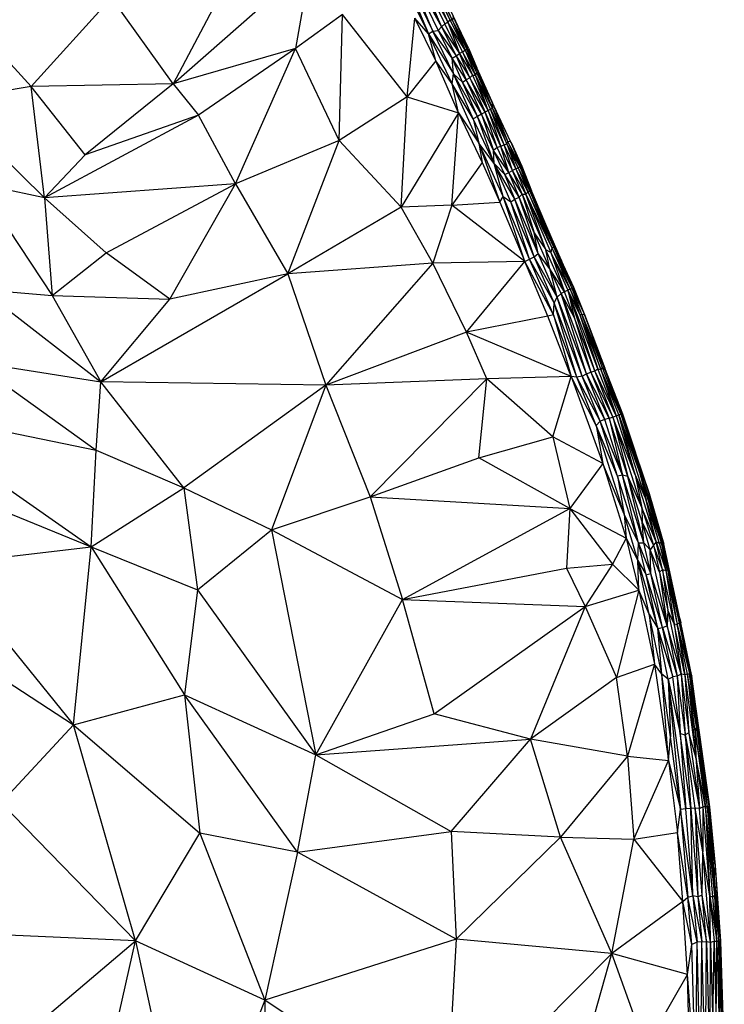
# Paper-space layout '_Superior' of a CAD drawing. Header units: millimetres. Extents: x 71 to 679, y -677 to -71.
# Tile 20 of 21: x 562 to 679, y -375 to -211. Entities that reach past the tile are written whole.
import ezdxf

# ---------------------------------------------------------------- set-up
doc = ezdxf.new("R2010")
doc.units = ezdxf.units.MM

psp = doc.layouts.new('_Superior')

# ---------------------------------------------------------------- linework, layer by layer
at = {"color": 7, "linetype": 'Continuous', "lineweight": 25}
for p, q in [((632.9, -211.47), (626.32, -197.84)), ((626.76, -197.58), (632.9, -211.47)), ((626.76, -197.58), (633.22, -211.06)), ((627.06, -197.36), (633.22, -211.06)), ((633.66, -211.15), (627.06, -197.36)), ((633.66, -211.15), (627.29, -197.28)), ((630.42, -212.95), (624.64, -199.1)), ((624.64, -199.1), (631.85, -212.21)), ((624.64, -199.1), (631.29, -212.81)), ((625.24, -198.6), (631.85, -212.21)), ((625.85, -198.23), (631.85, -212.21)), ((625.85, -198.23), (632.38, -211.74)), ((625.85, -198.23), (632.9, -211.47)), ((598.45, -200.58), (587.3, -221.69)), ((623.27, -200.22), (629.67, -213.38)), ((623.96, -199.62), (629.67, -213.38)), ((623.96, -199.62), (630.42, -212.95)), ((587.3, -221.69), (610.13, -201.55)), ((610.13, -201.55), (607.6, -215.81)), ((630.89, -204.18), (634.18, -211.31)), ((563.72, -222.11), (549.88, -207.01)), ((577.08, -207.35), (563.72, -222.11)), ((587.3, -221.69), (577.08, -207.35)), ((615.39, -210.19), (607.6, -215.81)), ((614.88, -231.1), (615.39, -210.19)), ((626.15, -223.83), (615.39, -210.19)), ((626.15, -223.83), (627.44, -210.79)), ((629.67, -213.38), (627.44, -210.79)), ((630.91, -217.87), (627.44, -210.79)), ((633.77, -210.5), (633.66, -211.15)), ((636.28, -215.91), (633.77, -210.5)), ((636.34, -215.79), (633.77, -210.5)), ((631.29, -212.81), (631.85, -212.21)), ((631.85, -212.21), (632.38, -211.74)), ((631.85, -212.21), (634.26, -217.02)), ((631.85, -212.21), (634.85, -216.67)), ((632.38, -211.74), (632.9, -211.47)), ((634.85, -216.67), (632.38, -211.74)), ((633.22, -211.06), (632.9, -211.47)), ((632.9, -211.47), (634.85, -216.67)), ((635.35, -216.37), (632.9, -211.47)), ((635.76, -216.12), (632.9, -211.47)), ((633.22, -211.06), (635.76, -216.12)), ((633.66, -211.15), (633.22, -211.06)), ((633.66, -211.15), (635.76, -216.12)), ((636.06, -215.94), (633.66, -211.15)), ((636.28, -215.91), (633.66, -211.15)), ((636.34, -215.79), (634.04, -211.01)), ((629.67, -213.38), (630.42, -212.95)), ((630.91, -217.87), (629.67, -213.38)), ((629.67, -213.38), (633.84, -220.05)), ((633.63, -221.69), (629.67, -213.38)), ((630.42, -212.95), (631.29, -212.81)), ((633.84, -220.05), (630.42, -212.95)), ((633.61, -217.42), (630.42, -212.95)), ((631.29, -212.81), (633.61, -217.42)), ((631.29, -212.81), (634.26, -217.02)), ((607.6, -215.81), (587.3, -221.69)), ((607.6, -215.81), (591.48, -226.9)), ((597.63, -238.31), (607.6, -215.81)), ((614.88, -231.1), (607.6, -215.81)), ((636.28, -215.91), (636.34, -215.79)), ((636.34, -215.79), (637.94, -219.75)), ((636.34, -215.79), (637.7, -219.02)), ((636.34, -215.79), (637.74, -219.11)), ((633.61, -217.42), (634.26, -217.02)), ((633.84, -220.05), (633.61, -217.42)), ((635.31, -221.43), (633.61, -217.42)), ((635.97, -221.04), (633.61, -217.42)), ((634.26, -217.02), (634.85, -216.67)), ((634.26, -217.02), (635.97, -221.04)), ((634.26, -217.02), (636.55, -220.69)), ((635.35, -216.37), (634.85, -216.67)), ((636.55, -220.69), (634.85, -216.67)), ((634.85, -216.67), (637, -220.25)), ((635.35, -216.37), (635.76, -216.12)), ((635.35, -216.37), (637, -220.25)), ((637.51, -220.26), (635.35, -216.37)), ((635.76, -216.12), (636.06, -215.94)), ((635.76, -216.12), (637.51, -220.26)), ((635.76, -216.12), (637.7, -219.84)), ((636.06, -215.94), (636.28, -215.91)), ((637.7, -219.84), (636.06, -215.94)), ((637.94, -219.75), (636.06, -215.94)), ((636.28, -215.91), (637.94, -219.75)), ((630.91, -217.87), (626.15, -223.83)), ((633.63, -221.69), (630.91, -217.87)), ((634.67, -226.48), (630.91, -217.87)), ((637.94, -219.75), (637.7, -219.02)), ((640.18, -224.61), (637.7, -219.02)), ((637.7, -219.02), (637.74, -219.11)), ((637.74, -219.11), (640.18, -224.61)), ((640.48, -225.25), (637.74, -219.11)), ((633.63, -221.69), (633.84, -220.05)), ((637.11, -227.5), (633.84, -220.05)), ((633.84, -220.05), (635.31, -221.43)), ((637.82, -227.1), (633.84, -220.05)), ((636.55, -220.69), (635.97, -221.04)), ((637, -220.25), (636.55, -220.69)), ((636.55, -220.69), (639.08, -226.4)), ((639.59, -226.12), (636.55, -220.69)), ((637, -220.25), (639.59, -226.12)), ((637, -220.25), (637.51, -220.26)), ((637.51, -220.26), (637.7, -219.84)), ((639.59, -226.12), (637.51, -220.26)), ((640, -225.89), (637.51, -220.26)), ((640.3, -225.72), (637.51, -220.26)), ((637.7, -219.84), (637.94, -219.75)), ((640.3, -225.72), (637.7, -219.84)), ((640.3, -225.72), (637.94, -219.75)), ((640.18, -224.61), (637.94, -219.75)), ((563.72, -222.11), (549.63, -224.54)), ((587.3, -221.69), (563.72, -222.11)), ((572.7, -233.51), (563.72, -222.11)), ((565.93, -240.64), (563.72, -222.11)), ((587.3, -221.69), (572.7, -233.51)), ((587.3, -221.69), (591.48, -226.9)), ((634.67, -226.48), (633.63, -221.69)), ((637.11, -227.5), (633.63, -221.69)), ((633.63, -221.69), (638.03, -231.55)), ((635.31, -221.43), (635.97, -221.04)), ((637.82, -227.1), (635.31, -221.43)), ((638.49, -226.73), (635.31, -221.43)), ((635.97, -221.04), (638.49, -226.73)), ((639.08, -226.4), (635.97, -221.04)), ((626.15, -223.83), (614.88, -231.1)), ((625.18, -242.19), (626.15, -223.83)), ((626.15, -223.83), (634.67, -226.48)), ((565.93, -240.64), (549.63, -224.54)), ((640.18, -224.61), (640.3, -225.72)), ((640.18, -224.61), (642.89, -231.31)), ((643.32, -231.26), (640.18, -224.61)), ((591.48, -226.9), (565.93, -240.64)), ((591.48, -226.9), (572.7, -233.51)), ((597.63, -238.31), (591.48, -226.9)), ((634.67, -226.48), (625.18, -242.19)), ((633.54, -241.82), (634.67, -226.48)), ((634.67, -226.48), (638.03, -231.55)), ((634.67, -226.48), (638.62, -234.78)), ((637.82, -227.1), (637.11, -227.5)), ((638.49, -226.73), (637.82, -227.1)), ((640.61, -234.94), (637.82, -227.1)), ((640.46, -232.77), (637.82, -227.1)), ((639.08, -226.4), (638.49, -226.73)), ((638.49, -226.73), (640.46, -232.77)), ((641.07, -232.29), (638.49, -226.73)), ((639.59, -226.12), (639.08, -226.4)), ((641.07, -232.29), (639.08, -226.4)), ((641.72, -232.09), (639.08, -226.4)), ((639.59, -226.12), (640, -225.89)), ((639.59, -226.12), (641.72, -232.09)), ((642.23, -231.81), (639.59, -226.12)), ((640, -225.89), (640.3, -225.72)), ((642.23, -231.81), (640, -225.89)), ((640, -225.89), (642.68, -231.68)), ((642.68, -231.68), (640.3, -225.72)), ((640.3, -225.72), (642.89, -231.31)), ((637.11, -227.5), (638.03, -231.55)), ((640.61, -234.94), (637.11, -227.5)), ((614.88, -231.1), (597.63, -238.31)), ((606.32, -253.23), (614.88, -231.1)), ((625.18, -242.19), (614.88, -231.1)), ((638.03, -231.55), (638.62, -234.78)), ((640.61, -234.94), (638.03, -231.55)), ((638.03, -231.55), (641.55, -241.33)), ((642.11, -240.41), (638.03, -231.55)), ((641.72, -232.09), (641.07, -232.29)), ((642.23, -231.81), (641.72, -232.09)), ((643.05, -236.4), (641.72, -232.09)), ((643.65, -236.09), (641.72, -232.09)), ((642.23, -231.81), (642.68, -231.68)), ((643.65, -236.09), (642.23, -231.81)), ((644.17, -235.83), (642.23, -231.81)), ((642.89, -231.31), (642.68, -231.68)), ((642.68, -231.68), (644.17, -235.83)), ((644.58, -235.62), (642.68, -231.68)), ((644.89, -235.46), (642.68, -231.68)), ((643.32, -231.26), (642.89, -231.31)), ((642.89, -231.31), (644.89, -235.46)), ((645.1, -235.42), (642.89, -231.31)), ((643.32, -231.26), (645.1, -235.42)), ((643.32, -231.26), (645.17, -235.35)), ((643.39, -231.42), (643.32, -231.26)), ((643.39, -231.42), (645.17, -235.35)), ((572.7, -233.51), (565.93, -240.64)), ((641.07, -232.29), (640.46, -232.77)), ((640.61, -234.94), (640.46, -232.77)), ((642.38, -236.75), (640.46, -232.77)), ((643.05, -236.4), (640.46, -232.77)), ((643.05, -236.4), (641.07, -232.29)), ((638.62, -234.78), (633.54, -241.82)), ((638.62, -234.78), (641.55, -241.33)), ((642.11, -240.41), (640.61, -234.94)), ((643.34, -241.28), (640.61, -234.94)), ((642.38, -236.75), (640.61, -234.94)), ((644.04, -240.82), (640.61, -234.94)), ((644.89, -235.46), (644.58, -235.62)), ((645.1, -235.42), (644.89, -235.46)), ((646.51, -239.45), (644.89, -235.46)), ((645.17, -235.35), (645.1, -235.42)), ((645.1, -235.42), (646.51, -239.45)), ((646.77, -239.53), (645.1, -235.42)), ((645.17, -235.35), (646.77, -239.53)), ((645.17, -235.35), (646.81, -239.46)), ((645.17, -235.35), (646.76, -239.33)), ((642.38, -236.75), (643.05, -236.4)), ((644.04, -240.82), (642.38, -236.75)), ((644.72, -240.49), (642.38, -236.75)), ((643.05, -236.4), (643.65, -236.09)), ((644.72, -240.49), (643.05, -236.4)), ((645.25, -240), (643.05, -236.4)), ((644.17, -235.83), (643.65, -236.09)), ((645.25, -240), (643.65, -236.09)), ((645.87, -240.01), (643.65, -236.09)), ((644.17, -235.83), (644.58, -235.62)), ((644.17, -235.83), (645.87, -240.01)), ((646.24, -239.7), (644.17, -235.83)), ((644.58, -235.62), (646.24, -239.7)), ((646.51, -239.45), (644.58, -235.62)), ((565.93, -240.64), (554.84, -238.25)), ((554.84, -238.25), (567.19, -256.87)), ((597.63, -238.31), (565.93, -240.64)), ((576.16, -249.76), (597.63, -238.31)), ((586.74, -257.47), (597.63, -238.31)), ((597.63, -238.31), (606.32, -253.23)), ((644.72, -240.49), (645.25, -240)), ((645.25, -240), (647.23, -246.44)), ((645.25, -240), (649.17, -249.27)), ((645.25, -240), (645.87, -240.01)), ((646.24, -239.7), (645.87, -240.01)), ((649.17, -249.27), (645.87, -240.01)), ((645.87, -240.01), (650, -249.71)), ((645.87, -240.01), (650.16, -248.94)), ((646.51, -239.45), (646.24, -239.7)), ((646.24, -239.7), (650.16, -248.94)), ((650.48, -248.83), (646.24, -239.7)), ((650.48, -248.83), (646.51, -239.45)), ((646.77, -239.53), (646.51, -239.45)), ((650.6, -248.55), (646.51, -239.45)), ((646.81, -239.46), (646.76, -239.33)), ((649.36, -245.44), (646.76, -239.33)), ((646.81, -239.46), (646.77, -239.53)), ((646.77, -239.53), (650.6, -248.55)), ((649.36, -245.44), (646.77, -239.53)), ((649.36, -245.44), (646.81, -239.46)), ((576.16, -249.76), (565.93, -240.64)), ((565.93, -240.64), (567.19, -256.87)), ((633.54, -241.82), (625.18, -242.19)), ((633.54, -241.82), (630.4, -251.49)), ((633.54, -241.82), (641.55, -241.33)), ((645.66, -251.18), (633.54, -241.82)), ((641.55, -241.33), (642.11, -240.41)), ((641.55, -241.33), (645.66, -251.18)), ((645.66, -251.18), (642.11, -240.41)), ((642.11, -240.41), (643.34, -241.28)), ((646.44, -250.8), (642.11, -240.41)), ((643.34, -241.28), (644.04, -240.82)), ((646.44, -250.8), (643.34, -241.28)), ((647.22, -250.43), (643.34, -241.28)), ((644.04, -240.82), (644.72, -240.49)), ((647.22, -250.43), (644.04, -240.82)), ((647.88, -249.87), (644.04, -240.82)), ((647.88, -249.87), (644.72, -240.49)), ((647.23, -246.44), (644.72, -240.49)), ((625.18, -242.19), (606.32, -253.23)), ((630.4, -251.49), (625.18, -242.19)), ((647.88, -249.87), (647.23, -246.44)), ((649.83, -252.4), (647.23, -246.44)), ((647.23, -246.44), (649.17, -249.27)), ((650.6, -248.55), (649.36, -245.44)), ((651.8, -251.08), (649.36, -245.44)), ((651.89, -251.29), (649.36, -245.44)), ((650.6, -248.55), (650.48, -248.83)), ((653.74, -255.59), (650.6, -248.55)), ((650.6, -248.55), (651.8, -251.08)), ((567.19, -256.87), (576.16, -249.76)), ((586.74, -257.47), (576.16, -249.76)), ((647.22, -250.43), (647.88, -249.87)), ((651.08, -257.12), (647.88, -249.87)), ((649.83, -252.4), (647.88, -249.87)), ((649.83, -252.4), (649.17, -249.27)), ((652.28, -256.21), (649.17, -249.27)), ((650, -249.71), (649.17, -249.27)), ((650.16, -248.94), (650, -249.71)), ((650, -249.71), (652.28, -256.21)), ((650, -249.71), (652.81, -255.94)), ((653.24, -255.8), (650, -249.71)), ((650.48, -248.83), (650.16, -248.94)), ((650.16, -248.94), (653.24, -255.8)), ((650.16, -248.94), (653.55, -255.67)), ((653.55, -255.67), (650.48, -248.83)), ((653.74, -255.59), (650.48, -248.83)), ((630.4, -251.49), (606.32, -253.23)), ((630.4, -251.49), (612.66, -271.74)), ((645.66, -251.18), (630.4, -251.49)), ((636.02, -262.94), (630.4, -251.49)), ((636.02, -262.94), (645.66, -251.18)), ((645.66, -251.18), (646.44, -250.8)), ((649.52, -260.3), (645.66, -251.18)), ((650.42, -260.04), (645.66, -251.18)), ((646.44, -250.8), (647.22, -250.43)), ((650.42, -260.04), (646.44, -250.8)), ((650.57, -258.05), (646.44, -250.8)), ((650.57, -258.05), (647.22, -250.43)), ((651.08, -257.12), (647.22, -250.43)), ((653.74, -255.59), (651.8, -251.08)), ((653.81, -255.52), (651.8, -251.08)), ((575.3, -271.2), (606.32, -253.23)), ((606.32, -253.23), (586.74, -257.47)), ((606.32, -253.23), (612.66, -271.74)), ((651.08, -257.12), (649.83, -252.4)), ((651.7, -256.53), (649.83, -252.4)), ((652.28, -256.21), (649.83, -252.4)), ((555.4, -255.82), (567.19, -256.87)), ((555.4, -255.82), (575.3, -271.2)), ((651.08, -257.12), (651.7, -256.53)), ((652.28, -256.21), (651.7, -256.53)), ((655.93, -269.84), (651.7, -256.53)), ((651.7, -256.53), (656.65, -269.6)), ((653.87, -260.47), (651.7, -256.53)), ((652.81, -255.94), (652.28, -256.21)), ((653.87, -260.47), (652.28, -256.21)), ((653.24, -255.8), (652.81, -255.94)), ((652.81, -255.94), (653.87, -260.47)), ((657.29, -269.37), (652.81, -255.94)), ((657.78, -269.03), (652.81, -255.94)), ((652.81, -255.94), (654.83, -260.06)), ((653.24, -255.8), (653.55, -255.67)), ((653.24, -255.8), (654.83, -260.06)), ((655.15, -259.93), (653.24, -255.8)), ((653.55, -255.67), (653.74, -255.59)), ((655.15, -259.93), (653.55, -255.67)), ((653.55, -255.67), (655.6, -259.98)), ((653.81, -255.52), (653.74, -255.59)), ((655.6, -259.98), (653.74, -255.59)), ((655.6, -259.98), (653.81, -255.52)), ((655.59, -259.96), (653.81, -255.52)), ((567.19, -256.87), (586.74, -257.47)), ((567.19, -256.87), (575.3, -271.2)), ((575.3, -271.2), (586.74, -257.47)), ((650.42, -260.04), (650.57, -258.05)), ((650.57, -258.05), (651.08, -257.12)), ((654.34, -270.41), (650.57, -258.05)), ((655.2, -270.23), (650.57, -258.05)), ((655.2, -270.23), (651.08, -257.12)), ((655.93, -269.84), (651.08, -257.12)), ((654.83, -260.06), (655.15, -259.93)), ((658.33, -269.16), (655.15, -259.93)), ((655.15, -259.93), (658.55, -268.8)), ((659.05, -269.22), (655.15, -259.93)), ((655.15, -259.93), (655.6, -259.98)), ((655.6, -259.98), (655.59, -259.96)), ((659.05, -269.22), (655.6, -259.98)), ((655.6, -259.98), (658.96, -268.91)), ((649.52, -260.3), (636.02, -262.94)), ((650.42, -260.04), (649.52, -260.3)), ((653.39, -270.32), (649.52, -260.3)), ((650.42, -260.04), (653.39, -270.32)), ((654.34, -270.41), (650.42, -260.04)), ((653.87, -260.47), (656.65, -269.6)), ((657.29, -269.37), (653.87, -260.47)), ((654.83, -260.06), (657.78, -269.03)), ((654.83, -260.06), (658.33, -269.16)), ((636.02, -262.94), (612.66, -271.74)), ((653.39, -270.32), (636.02, -262.94)), ((639.37, -270.67), (636.02, -262.94)), ((553.98, -267.79), (575.3, -271.2)), ((553.98, -267.79), (574.52, -282.52)), ((655.93, -269.84), (656.65, -269.6)), ((656.65, -269.6), (657.29, -269.37)), ((656.65, -269.6), (659.67, -277.22)), ((656.65, -269.6), (660.32, -277.04)), ((657.29, -269.37), (657.78, -269.03)), ((660.32, -277.04), (657.29, -269.37)), ((660.86, -276.81), (657.29, -269.37)), ((660.86, -276.81), (657.78, -269.03)), ((657.78, -269.03), (658.33, -269.16)), ((658.55, -268.8), (658.33, -269.16)), ((658.33, -269.16), (660.86, -276.81)), ((661.3, -276.66), (658.33, -269.16)), ((661.63, -276.55), (658.33, -269.16)), ((658.55, -268.8), (661.63, -276.55)), ((659.05, -269.22), (658.55, -268.8)), ((658.96, -268.91), (659.05, -269.22)), ((661.93, -276.53), (658.96, -268.91)), ((659.05, -269.22), (661.63, -276.55)), ((661.82, -276.48), (659.05, -269.22)), ((661.93, -276.53), (659.05, -269.22)), ((574.52, -282.52), (575.3, -271.2)), ((612.66, -271.74), (575.3, -271.2)), ((589.06, -288.77), (575.3, -271.2)), ((639.37, -270.67), (612.66, -271.74)), ((639.37, -270.67), (619.98, -290.29)), ((638.03, -283.81), (639.37, -270.67)), ((653.39, -270.32), (639.37, -270.67)), ((650.32, -280.33), (639.37, -270.67)), ((650.32, -280.33), (653.39, -270.32)), ((653.39, -270.32), (658.65, -284.74)), ((657.51, -278.45), (653.39, -270.32)), ((654.34, -270.41), (653.39, -270.32)), ((655.2, -270.23), (654.34, -270.41)), ((657.51, -278.45), (654.34, -270.41)), ((658.18, -277.73), (654.34, -270.41)), ((655.2, -270.23), (655.93, -269.84)), ((658.18, -277.73), (655.2, -270.23)), ((658.96, -277.46), (655.2, -270.23)), ((658.96, -277.46), (655.93, -269.84)), ((659.67, -277.22), (655.93, -269.84)), ((612.66, -271.74), (589.06, -288.77)), ((612.66, -271.74), (603.65, -295.78)), ((612.66, -271.74), (619.98, -290.29)), ((540.71, -275.57), (574.52, -282.52)), ((540.71, -275.57), (573.69, -298.57)), ((658.18, -277.73), (657.51, -278.45)), ((658.96, -277.46), (658.18, -277.73)), ((661.08, -286.83), (658.18, -277.73)), ((661.89, -286.68), (658.18, -277.73)), ((659.67, -277.22), (658.96, -277.46)), ((661.89, -286.68), (658.96, -277.46)), ((659.67, -277.22), (660.32, -277.04)), ((659.67, -277.22), (661.89, -286.68)), ((662.77, -286.9), (659.67, -277.22)), ((660.32, -277.04), (660.86, -276.81)), ((660.32, -277.04), (662.77, -286.9)), ((660.32, -277.04), (665.13, -292.11)), ((664, -286.61), (660.32, -277.04)), ((660.86, -276.81), (661.3, -276.66)), ((660.86, -276.81), (664, -286.61)), ((661.3, -276.66), (661.63, -276.55)), ((664, -286.61), (661.3, -276.66)), ((665.82, -290.82), (661.3, -276.66)), ((661.3, -276.66), (664.82, -286.52)), ((661.63, -276.55), (661.82, -276.48)), ((661.63, -276.55), (664.82, -286.52)), ((661.63, -276.55), (666.35, -290.64)), ((666.35, -290.64), (661.82, -276.48)), ((661.82, -276.48), (666.33, -289.74)), ((661.82, -276.48), (661.93, -276.53)), ((666.33, -289.74), (661.93, -276.53)), ((657.51, -278.45), (658.65, -284.74)), ((662.17, -293.14), (657.51, -278.45)), ((661.08, -286.83), (657.51, -278.45)), ((638.03, -283.81), (650.32, -280.33)), ((650.32, -280.33), (653.14, -292.2)), ((658.65, -284.74), (650.32, -280.33)), ((573.69, -298.57), (574.52, -282.52)), ((574.52, -282.52), (589.06, -288.77)), ((619.98, -290.29), (638.03, -283.81)), ((653.14, -292.2), (638.03, -283.81)), ((542.99, -286.04), (573.69, -298.57)), ((658.65, -284.74), (653.14, -292.2)), ((662.17, -293.14), (658.65, -284.74)), ((658.65, -284.74), (662.49, -297.17)), ((661.89, -286.68), (661.08, -286.83)), ((661.08, -286.83), (662.17, -293.14)), ((664.55, -297.9), (661.08, -286.83)), ((664.55, -297.9), (661.89, -286.68)), ((665.43, -297.93), (661.89, -286.68)), ((662.77, -286.9), (661.89, -286.68)), ((665.43, -297.93), (662.77, -286.9)), ((665.14, -294.43), (662.77, -286.9)), ((662.77, -286.9), (665.13, -292.11)), ((664, -286.61), (665.13, -292.11)), ((664, -286.61), (667.5, -297.77)), ((664, -286.61), (665.82, -290.82)), ((664.82, -286.52), (665.82, -290.82)), ((668.32, -297.69), (664.82, -286.52)), ((666.35, -290.64), (664.82, -286.52)), ((573.69, -298.57), (589.06, -288.77)), ((589.06, -288.77), (603.65, -295.78)), ((589.06, -288.77), (591.33, -305.7)), ((603.65, -295.78), (619.98, -290.29)), ((619.98, -290.29), (653.14, -292.2)), ((619.98, -290.29), (625.37, -307.35)), ((667.5, -297.77), (665.82, -290.82)), ((668.06, -298.05), (665.82, -290.82)), ((668.32, -297.69), (665.82, -290.82)), ((668.67, -298.18), (666.33, -289.74)), ((666.33, -289.74), (668.74, -298.14)), ((666.35, -290.64), (666.33, -289.74)), ((666.35, -289.8), (666.33, -289.74)), ((666.35, -289.8), (668.74, -298.14)), ((668.73, -298.1), (666.35, -289.8)), ((668.32, -297.69), (666.35, -290.64)), ((666.35, -290.64), (668.67, -298.18)), ((625.37, -307.35), (653.14, -292.2)), ((653.14, -292.2), (652.58, -302.13)), ((653.14, -292.2), (662.49, -297.17)), ((653.14, -292.2), (660.23, -301.47)), ((665.13, -292.11), (665.14, -294.43)), ((665.13, -292.11), (667.04, -298.31)), ((667.5, -297.77), (665.13, -292.11)), ((662.17, -293.14), (662.49, -297.17)), ((664.44, -300.84), (662.17, -293.14)), ((664.55, -297.9), (662.17, -293.14)), ((591.33, -305.7), (603.65, -295.78)), ((603.65, -295.78), (625.37, -307.35)), ((603.65, -295.78), (610.99, -333.14)), ((665.43, -297.93), (665.14, -294.43)), ((666.51, -299.06), (665.14, -294.43)), ((667.04, -298.31), (665.14, -294.43)), ((662.49, -297.17), (660.23, -301.47)), ((662.49, -297.17), (664.44, -300.84)), ((662.49, -297.17), (664.59, -305.76)), ((549.18, -301.49), (573.69, -298.57)), ((570.77, -328.16), (573.69, -298.57)), ((573.69, -298.57), (591.33, -305.7)), ((573.69, -298.57), (589.17, -323.14)), ((664.44, -300.84), (664.55, -297.9)), ((665.82, -303.23), (664.55, -297.9)), ((664.55, -297.9), (665.43, -297.93)), ((666.62, -303.02), (664.55, -297.9)), ((666.62, -303.02), (665.43, -297.93)), ((666.51, -299.06), (665.43, -297.93)), ((667.04, -298.31), (666.51, -299.06)), ((666.62, -303.02), (666.51, -299.06)), ((666.51, -299.06), (669.3, -311.73)), ((668.05, -302.78), (666.51, -299.06)), ((667.5, -297.77), (667.04, -298.31)), ((667.04, -298.31), (668.05, -302.78)), ((668.55, -302.35), (667.04, -298.31)), ((668.55, -302.35), (667.5, -297.77)), ((668.06, -298.05), (667.5, -297.77)), ((667.5, -297.77), (669.07, -302.53)), ((668.32, -297.69), (668.06, -298.05)), ((668.06, -298.05), (669.07, -302.53)), ((669.37, -302.33), (668.06, -298.05)), ((669.37, -302.33), (668.32, -297.69)), ((668.32, -297.69), (668.67, -298.18)), ((668.74, -298.14), (668.67, -298.18)), ((668.67, -298.18), (669.37, -302.33)), ((668.67, -298.18), (671.3, -311.28)), ((671.48, -311.12), (668.67, -298.18)), ((668.73, -298.1), (668.74, -298.14)), ((671.48, -311.12), (668.74, -298.14)), ((671.57, -311.18), (668.74, -298.14)), ((664.59, -305.76), (664.44, -300.84)), ((666.35, -309.78), (664.44, -300.84)), ((664.44, -300.84), (665.82, -303.23)), ((664.44, -300.84), (667.77, -312.17)), ((549.18, -301.49), (570.77, -328.16)), ((625.37, -307.35), (652.58, -302.13)), ((652.58, -302.13), (660.23, -301.47)), ((652.58, -302.13), (655.68, -308.5)), ((660.23, -301.47), (655.68, -308.5)), ((660.23, -301.47), (664.59, -305.76)), ((668.55, -302.35), (668.05, -302.78)), ((668.55, -302.35), (669.42, -309.12)), ((670.49, -311.35), (668.55, -302.35)), ((668.55, -302.35), (669.07, -302.53)), ((669.07, -302.53), (669.37, -302.33)), ((669.37, -302.33), (671, -311.49)), ((669.37, -302.33), (671.3, -311.28)), ((665.82, -303.23), (666.62, -303.02)), ((667.77, -312.17), (665.82, -303.23)), ((668.56, -311.96), (665.82, -303.23)), ((668.56, -311.96), (666.62, -303.02)), ((669.3, -311.73), (666.62, -303.02)), ((668.05, -302.78), (669.3, -311.73)), ((668.05, -302.78), (669.42, -309.12)), ((669.07, -302.53), (670.49, -311.35)), ((669.07, -302.53), (671, -311.49)), ((671.42, -310.48), (669.82, -303.13)), ((591.33, -305.7), (589.17, -323.14)), ((591.33, -305.7), (610.99, -333.14)), ((655.68, -308.5), (664.59, -305.76)), ((664.59, -305.76), (660.9, -320.26)), ((666.35, -309.78), (664.59, -305.76)), ((664.59, -305.76), (667.2, -318.05)), ((610.99, -333.14), (625.37, -307.35)), ((625.37, -307.35), (655.68, -308.5)), ((630.65, -326.33), (625.37, -307.35)), ((630.65, -326.33), (655.68, -308.5)), ((655.68, -308.5), (646.65, -330.54)), ((655.68, -308.5), (660.9, -320.26)), ((666.35, -309.78), (667.2, -318.05)), ((666.35, -309.78), (667.77, -312.17)), ((668.45, -319.72), (666.35, -309.78)), ((669.42, -309.12), (669.3, -311.73)), ((669.42, -309.12), (671.63, -319.73)), ((670.49, -311.35), (669.42, -309.12)), ((671.42, -310.48), (671.57, -311.18)), ((667.77, -312.17), (668.56, -311.96)), ((668.45, -319.72), (667.77, -312.17)), ((667.77, -312.17), (670.26, -320.19)), ((669.49, -320.57), (667.77, -312.17)), ((668.56, -311.96), (669.3, -311.73)), ((670.26, -320.19), (668.56, -311.96)), ((668.56, -311.96), (671, -320.05)), ((669.3, -311.73), (671, -320.05)), ((671.63, -319.73), (669.3, -311.73)), ((670.49, -311.35), (671.63, -319.73)), ((672.24, -319.82), (670.49, -311.35)), ((670.49, -311.35), (671, -311.49)), ((671.3, -311.28), (671, -311.49)), ((671, -311.49), (672.24, -319.82)), ((672.7, -319.73), (671, -311.49)), ((671, -311.49), (673.03, -319.68)), ((671.48, -311.12), (671.3, -311.28)), ((671.3, -311.28), (673.03, -319.68)), ((671.3, -311.28), (673.23, -319.6)), ((673.23, -319.6), (671.48, -311.12)), ((671.57, -311.18), (671.48, -311.12)), ((673.41, -320.07), (671.48, -311.12)), ((673.41, -320.07), (671.57, -311.18)), ((552.5, -316.24), (570.77, -328.16)), ((660.9, -320.26), (667.2, -318.05)), ((667.2, -318.05), (662.72, -333.35)), ((668.45, -319.72), (667.2, -318.05)), ((667.2, -318.05), (669.54, -334.08)), ((660.9, -320.26), (646.65, -330.54)), ((662.72, -333.35), (660.9, -320.26)), ((669.54, -334.08), (668.45, -319.72)), ((669.49, -320.57), (668.45, -319.72)), ((669.88, -330.15), (668.45, -319.72)), ((669.49, -320.57), (670.26, -320.19)), ((671, -320.05), (670.26, -320.19)), ((671.5, -329.59), (670.26, -320.19)), ((671.63, -319.73), (671, -320.05)), ((671, -320.05), (671.5, -329.59)), ((671, -320.05), (672.29, -329.78)), ((671.63, -319.73), (672.29, -329.78)), ((671.63, -319.73), (672.93, -329.48)), ((672.24, -319.82), (671.63, -319.73)), ((672.7, -319.73), (672.24, -319.82)), ((672.24, -319.82), (672.93, -329.48)), ((672.24, -319.82), (674.07, -333.52)), ((673.03, -319.68), (672.7, -319.73)), ((672.7, -319.73), (674.07, -333.52)), ((673.96, -329.27), (672.7, -319.73)), ((674.19, -328.44), (672.7, -319.73)), ((673.23, -319.6), (673.03, -319.68)), ((674.19, -328.44), (673.03, -319.68)), ((674.19, -328.44), (673.23, -319.6)), ((675.31, -335.13), (673.23, -319.6)), ((673.23, -319.6), (673.41, -320.07)), ((673.23, -319.6), (674.72, -330.17)), ((674.72, -330.17), (673.41, -320.07)), ((669.49, -320.57), (669.88, -330.15)), ((669.49, -320.57), (671.5, -329.59)), ((672.42, -342.1), (669.49, -320.57)), ((669.49, -320.57), (671.56, -342.19)), ((570.77, -328.16), (589.17, -323.14)), ((589.17, -323.14), (610.99, -333.14)), ((607.93, -349.3), (589.17, -323.14)), ((589.17, -323.14), (591.74, -346.15)), ((610.99, -333.14), (630.65, -326.33)), ((646.65, -330.54), (630.65, -326.33)), ((558.72, -341.1), (570.77, -328.16)), ((570.77, -328.16), (591.74, -346.15)), ((581.06, -364.04), (570.77, -328.16)), ((674.19, -328.44), (673.96, -329.27)), ((676.04, -341.74), (674.19, -328.44)), ((674.19, -328.44), (675.31, -335.13)), ((669.54, -334.08), (669.88, -330.15)), ((671.56, -342.19), (669.88, -330.15)), ((671.5, -329.59), (672.42, -342.1)), ((673.23, -342.02), (671.5, -329.59)), ((671.5, -329.59), (672.29, -329.78)), ((672.93, -329.48), (672.29, -329.78)), ((672.29, -329.78), (673.23, -342.02)), ((673.99, -341.97), (672.29, -329.78)), ((672.29, -329.78), (674.68, -342.02)), ((672.93, -329.48), (674.68, -342.02)), ((674.07, -333.52), (672.93, -329.48)), ((673.96, -329.27), (674.07, -333.52)), ((673.96, -329.27), (675.69, -341.74)), ((676.04, -341.74), (673.96, -329.27)), ((676.32, -341.78), (674.63, -329.46)), ((675.31, -335.13), (674.72, -330.17)), ((676.33, -341.82), (674.72, -330.17)), ((674.72, -330.17), (676.32, -341.78)), ((610.99, -333.14), (646.65, -330.54)), ((633.44, -345.87), (646.65, -330.54)), ((662.72, -333.35), (646.65, -330.54)), ((651.61, -346.8), (646.65, -330.54)), ((607.93, -349.3), (610.99, -333.14)), ((610.99, -333.14), (633.44, -345.87)), ((662.72, -333.35), (651.61, -346.8)), ((662.72, -333.35), (669.54, -334.08)), ((662.72, -333.35), (663.76, -347.11)), ((674.07, -333.52), (674.68, -342.02)), ((674.07, -333.52), (675.24, -341.74)), ((675.69, -341.74), (674.07, -333.52)), ((663.76, -347.11), (669.54, -334.08)), ((669.54, -334.08), (671.56, -342.19)), ((669.54, -334.08), (671.01, -346.04)), ((676.04, -341.74), (675.31, -335.13)), ((675.31, -335.13), (676.24, -341.67)), ((676.33, -341.82), (675.31, -335.13)), ((581.06, -364.04), (558.72, -341.1)), ((674.68, -342.02), (675.24, -341.74)), ((675.24, -341.74), (675.22, -349.25)), ((675.24, -341.74), (676.41, -356.58)), ((675.69, -341.74), (675.24, -341.74)), ((675.69, -341.74), (676.41, -356.58)), ((676.9, -356.75), (675.69, -341.74)), ((676.04, -341.74), (675.69, -341.74)), ((677.21, -356.47), (675.69, -341.74)), ((676.24, -341.67), (676.04, -341.74)), ((677.21, -356.47), (676.04, -341.74)), ((676.04, -341.74), (677.14, -353.51)), ((676.24, -341.67), (677.14, -353.51)), ((676.33, -341.82), (676.24, -341.67)), ((677.27, -351.51), (676.24, -341.67)), ((671.01, -346.04), (671.56, -342.19)), ((672.42, -342.1), (671.56, -342.19)), ((671.56, -342.19), (672.73, -356.77)), ((673.57, -356.55), (671.56, -342.19)), ((673.23, -342.02), (672.42, -342.1)), ((673.57, -356.55), (672.42, -342.1)), ((673.99, -341.97), (673.23, -342.02)), ((673.57, -356.55), (673.23, -342.02)), ((673.23, -342.02), (674.41, -356.71)), ((673.99, -341.97), (674.41, -356.71)), ((674.68, -342.02), (673.99, -341.97)), ((675.15, -356.46), (673.99, -341.97)), ((675.22, -349.25), (673.99, -341.97)), ((675.22, -349.25), (674.68, -342.02)), ((676.33, -341.82), (676.32, -341.78)), ((676.32, -341.78), (677.27, -351.51)), ((677.27, -351.53), (676.32, -341.78)), ((677.27, -351.51), (676.33, -341.82)), ((581.06, -364.04), (591.74, -346.15)), ((607.93, -349.3), (591.74, -346.15)), ((591.74, -346.15), (602.53, -373.88)), ((607.93, -349.3), (633.44, -345.87)), ((651.61, -346.8), (633.44, -345.87)), ((633.44, -345.87), (634.29, -363.74)), ((663.76, -347.11), (671.01, -346.04)), ((672.73, -356.77), (671.01, -346.04)), ((671.92, -357.47), (671.01, -346.04)), ((651.61, -346.8), (634.29, -363.74)), ((651.61, -346.8), (663.76, -347.11)), ((660.12, -366.14), (651.61, -346.8)), ((660.12, -366.14), (663.76, -347.11)), ((663.76, -347.11), (671.92, -357.47)), ((607.93, -349.3), (602.53, -373.88)), ((634.29, -363.74), (607.93, -349.3)), ((675.15, -356.46), (675.22, -349.25)), ((676.53, -364.24), (675.22, -349.25)), ((676.41, -356.58), (675.22, -349.25)), ((677.27, -351.51), (677.14, -353.51)), ((677.27, -351.51), (678.12, -364.2)), ((677.27, -351.51), (678.18, -364.05)), ((677.27, -351.53), (677.27, -351.51)), ((677.27, -351.53), (677.84, -359.38)), ((677.14, -353.51), (677.21, -356.47)), ((677.14, -353.51), (678.12, -364.2)), ((675.15, -356.46), (674.41, -356.71)), ((675.85, -364.15), (675.15, -356.46)), ((676.53, -364.24), (675.15, -356.46)), ((677.21, -356.47), (676.9, -356.75)), ((677.56, -364.09), (677.21, -356.47)), ((677.9, -364.07), (677.21, -356.47)), ((677.21, -356.47), (678.12, -364.2)), ((671.92, -357.47), (660.12, -366.14)), ((671.92, -357.47), (672.73, -356.77)), ((673.42, -364.64), (671.92, -357.47)), ((672.69, -369.61), (671.92, -357.47)), ((672.73, -356.77), (673.57, -356.55)), ((673.42, -364.64), (672.73, -356.77)), ((674.28, -364.24), (672.73, -356.77)), ((673.57, -356.55), (674.28, -364.24)), ((674.41, -356.71), (673.57, -356.55)), ((673.57, -356.55), (675.09, -364.16)), ((674.41, -356.71), (675.09, -364.16)), ((674.41, -356.71), (675.85, -364.15)), ((676.53, -364.24), (676.41, -356.58)), ((676.41, -356.58), (677.1, -364.09)), ((676.9, -356.75), (676.41, -356.58)), ((676.41, -356.58), (677.56, -364.09)), ((677.56, -364.09), (676.9, -356.75)), ((559.88, -381.92), (581.06, -364.04)), ((581.06, -364.04), (559.91, -363.1)), ((571.25, -407.24), (581.06, -364.04)), ((602.53, -373.88), (581.06, -364.04)), ((581.06, -364.04), (590.12, -405.72)), ((634.29, -363.74), (602.53, -373.88)), ((634.29, -363.74), (632.55, -393.89)), ((660.12, -366.14), (634.29, -363.74)), ((672.69, -369.61), (673.42, -364.64)), ((674.28, -364.24), (673.42, -364.64)), ((674, -386.92), (673.42, -364.64)), ((674, -386.92), (674.28, -364.24)), ((675.09, -364.16), (674.28, -364.24)), ((674.86, -386.85), (674.28, -364.24)), ((674.86, -386.85), (675.09, -364.16)), ((675.09, -364.16), (675.85, -364.15)), ((675.68, -387.04), (675.09, -364.16)), ((675.68, -387.04), (675.85, -364.15)), ((675.85, -364.15), (676.44, -386.98)), ((675.85, -364.15), (676.53, -364.24)), ((676.44, -386.98), (676.53, -364.24)), ((676.53, -364.24), (677.1, -364.09)), ((676.53, -364.24), (676.88, -378.1)), ((676.88, -378.1), (677.1, -364.09)), ((677.1, -364.09), (677.46, -377.94)), ((677.1, -364.09), (677.56, -364.09)), ((677.46, -377.94), (677.56, -364.09)), ((677.56, -364.09), (677.9, -364.07)), ((677.56, -364.09), (678.18, -386.9)), ((678.18, -386.9), (677.9, -364.07)), ((677.9, -364.07), (678.52, -386.97)), ((678.12, -364.2), (677.9, -364.07)), ((678.18, -364.05), (678.12, -364.2)), ((678.52, -386.97), (678.12, -364.2)), ((678.73, -387.03), (678.12, -364.2)), ((678.12, -364.2), (678.81, -383.43)), ((678.18, -364.05), (678.81, -383.43)), ((660.12, -366.14), (632.55, -393.89)), ((654.05, -387.6), (660.12, -366.14)), ((672.69, -369.61), (660.12, -366.14)), ((665.74, -381.77), (660.12, -366.14)), ((665.74, -381.77), (672.69, -369.61)), ((673.12, -386.81), (672.69, -369.61)), ((674, -386.92), (672.69, -369.61)), ((602.53, -373.88), (590.12, -405.72)), ((602.53, -373.88), (602.03, -407.5)), ((632.55, -393.89), (602.53, -373.88))]:
    psp.add_line(p, q, dxfattribs=at)

doc.saveas('drawing.dxf')
